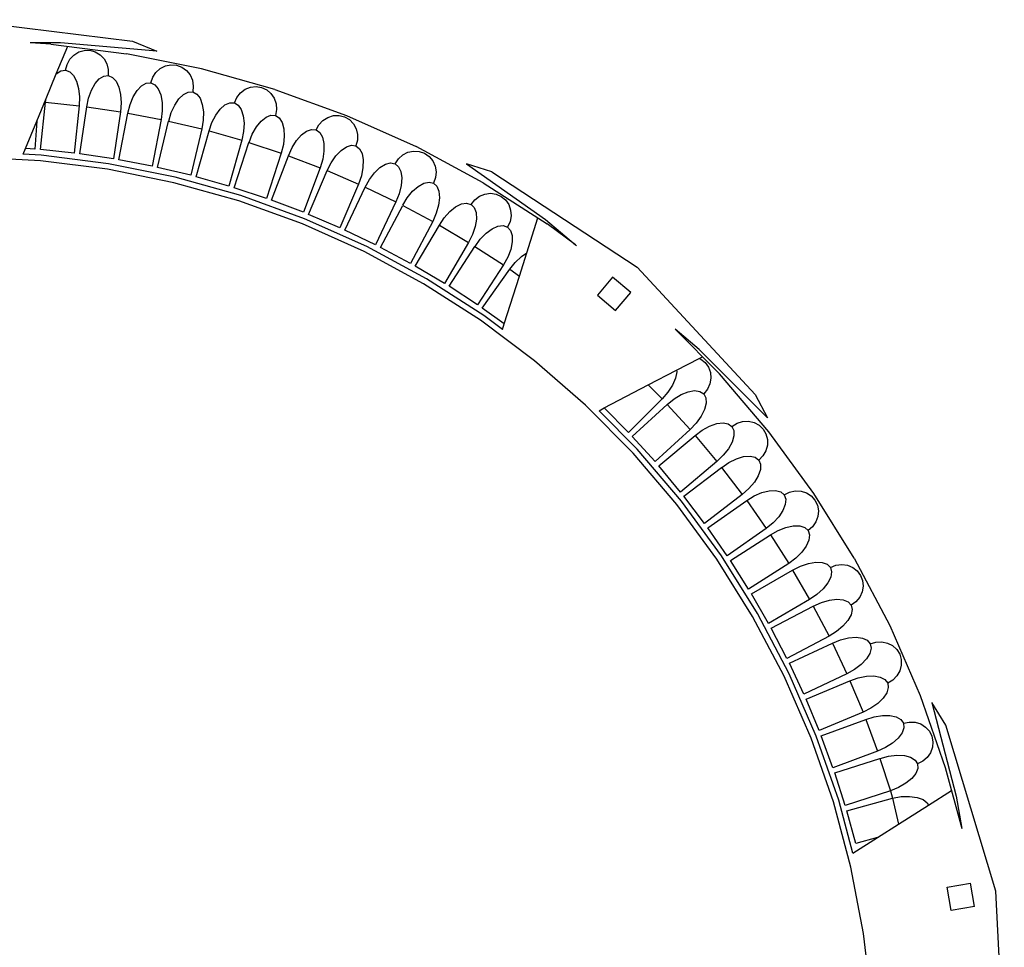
# Model space of a CAD drawing. Extents: x -761 to 761, y -265 to 265.
# Tile 8 of 19: x -471 to -388, y 186 to 265. Entities that reach past the tile are written whole.
import ezdxf

# ---------------------------------------------------------------- set-up
doc = ezdxf.new("R2010")
doc.units = 0
doc.header["$MEASUREMENT"] = 0
doc.layers.get('0').update_dxf_attribs({"linetype": 'CONTINUOUS'})

msp = doc.modelspace()

# ---------------------------------------------------------------- linework, layer by layer
for p, q in [((-476.279, 264.853), (-461.699, 263.038)), ((-467.772, 262.9), (-470.354, 262.897)), ((-468.584, 262.781), (-470.354, 262.897)), ((-468.584, 262.781), (-462.187, 261.972)), ((-468.133, 260.28), (-467.173, 262.602)), ((-459.619, 262.185), (-467.772, 262.9)), ((-461.699, 263.038), (-459.619, 262.185)), ((-467.22, 261.072), (-466.982, 261.508)), ((-466.982, 261.508), (-466.645, 261.866)), ((-466.645, 261.866), (-466.233, 262.121)), ((-466.233, 262.121), (-465.774, 262.256)), ((-465.774, 262.256), (-465.299, 262.262)), ((-465.299, 262.262), (-464.84, 262.138)), ((-464.84, 262.138), (-464.429, 261.892)), ((-464.429, 261.892), (-464.094, 261.542)), ((-464.094, 261.542), (-463.857, 261.111)), ((-455.867, 260.693), (-462.187, 261.972)), ((-467.344, 260.587), (-467.22, 261.072)), ((-463.857, 261.111), (-463.735, 260.629)), ((-459.705, 260.397), (-459.339, 260.724)), ((-459.339, 260.724), (-458.907, 260.943)), ((-458.907, 260.943), (-458.438, 261.038)), ((-458.438, 261.038), (-457.964, 261.003)), ((-457.964, 261.003), (-457.518, 260.84)), ((-457.518, 260.84), (-457.129, 260.56)), ((-449.658, 258.95), (-455.867, 260.693)), ((-469.001, 258.18), (-468.133, 260.28)), ((-468.133, 260.28), (-467.742, 260.533)), ((-467.742, 260.533), (-467.347, 260.588)), ((-467.347, 260.588), (-467.344, 260.587)), ((-467.344, 260.587), (-466.986, 260.451)), ((-466.986, 260.451), (-466.668, 260.128)), ((-466.668, 260.128), (-466.416, 259.642)), ((-464.857, 259.445), (-464.5, 259.853)), ((-464.5, 259.853), (-464.117, 260.087)), ((-464.117, 260.087), (-463.736, 260.129)), ((-463.735, 260.629), (-463.736, 260.129)), ((-463.736, 260.129), (-463.381, 259.976)), ((-463.381, 259.976), (-463.078, 259.641)), ((-460.145, 259.51), (-459.98, 259.982)), ((-459.98, 259.982), (-459.705, 260.397)), ((-457.129, 260.56), (-456.825, 260.183)), ((-456.825, 260.183), (-456.626, 259.733)), ((-466.416, 259.642), (-466.245, 259.025)), ((-466.245, 259.025), (-466.168, 258.319)), ((-465.165, 258.889), (-464.857, 259.445)), ((-463.078, 259.641), (-462.846, 259.144)), ((-462.846, 259.144), (-462.702, 258.52)), ((-461.298, 258.875), (-460.923, 259.268)), ((-460.923, 259.268), (-460.531, 259.485)), ((-460.531, 259.485), (-460.148, 259.51)), ((-460.148, 259.51), (-460.145, 259.51)), ((-460.145, 259.51), (-459.8, 259.343)), ((-459.8, 259.343), (-459.511, 258.995)), ((-459.511, 258.995), (-459.301, 258.489)), ((-456.626, 259.733), (-456.546, 259.242)), ((-456.546, 259.242), (-456.589, 258.744)), ((-452.166, 258.963), (-451.717, 259.145)), ((-451.717, 259.145), (-451.242, 259.199)), ((-451.242, 259.199), (-450.773, 259.124)), ((-450.773, 259.124), (-450.342, 258.923)), ((-469.795, 256.258), (-469.001, 258.18)), ((-469.05, 257.877), (-469.001, 258.18)), ((-466.168, 258.319), (-466.19, 257.573)), ((-465.553, 257.493), (-465.402, 258.223)), ((-465.402, 258.223), (-465.165, 258.889)), ((-462.702, 258.52), (-462.655, 257.812)), ((-461.895, 257.678), (-461.629, 258.333)), ((-461.629, 258.333), (-461.298, 258.875)), ((-459.301, 258.489), (-459.184, 257.859)), ((-458.12, 257.631), (-457.765, 258.159)), ((-457.765, 258.159), (-457.374, 258.535)), ((-457.374, 258.535), (-456.973, 258.735)), ((-456.973, 258.735), (-456.589, 258.744)), ((-456.589, 258.744), (-456.249, 258.562)), ((-456.249, 258.562), (-455.976, 258.201)), ((-455.976, 258.201), (-455.787, 257.687)), ((-453.073, 257.822), (-452.868, 258.279)), ((-452.868, 258.279), (-452.559, 258.668)), ((-452.559, 258.668), (-452.166, 258.963)), ((-450.342, 258.923), (-449.979, 258.611)), ((-449.979, 258.611), (-449.708, 258.209)), ((-449.708, 258.209), (-449.548, 257.744)), ((-449.658, 258.95), (-443.595, 256.754)), ((-469.473, 253.872), (-469.05, 257.877)), ((-469.05, 257.877), (-466.19, 257.573)), ((-466.19, 257.573), (-466.614, 253.569)), ((-466.148, 253.508), (-465.554, 257.491)), ((-465.554, 257.491), (-462.71, 257.065)), ((-462.655, 257.812), (-462.709, 257.068)), ((-462.077, 256.955), (-461.895, 257.678)), ((-459.184, 257.859), (-459.168, 257.15)), ((-458.413, 256.988), (-458.12, 257.631)), ((-455.787, 257.687), (-455.697, 257.053)), ((-454.276, 257.289), (-453.869, 257.648)), ((-453.869, 257.648), (-453.46, 257.83)), ((-453.46, 257.83), (-453.076, 257.823)), ((-453.076, 257.823), (-453.073, 257.822)), ((-453.073, 257.822), (-452.744, 257.627)), ((-452.744, 257.627), (-452.486, 257.255)), ((-449.548, 257.744), (-449.51, 257.248)), ((-462.71, 257.065), (-463.304, 253.082)), ((-462.84, 253.001), (-462.077, 256.955)), ((-462.077, 256.955), (-459.254, 256.408)), ((-459.168, 257.15), (-459.254, 256.408)), ((-458.626, 256.274), (-458.413, 256.988)), ((-455.697, 257.053), (-455.711, 256.343)), ((-454.973, 256.147), (-454.652, 256.777)), ((-454.652, 256.777), (-454.276, 257.289)), ((-452.486, 257.255), (-452.32, 256.733)), ((-452.32, 256.733), (-452.257, 256.096)), ((-450.817, 256.273), (-450.396, 256.614)), ((-450.396, 256.614), (-449.979, 256.779)), ((-449.979, 256.779), (-449.596, 256.755)), ((-449.51, 257.248), (-449.596, 256.755)), ((-449.596, 256.755), (-449.272, 256.545)), ((-449.272, 256.545), (-449.031, 256.162)), ((-445.578, 256.332), (-445.162, 256.592)), ((-445.162, 256.592), (-444.698, 256.734)), ((-444.698, 256.734), (-444.22, 256.748)), ((-444.22, 256.748), (-443.759, 256.633)), ((-443.759, 256.633), (-443.347, 256.396)), ((-443.595, 256.754), (-437.711, 254.117)), ((-470.743, 253.963), (-469.795, 256.258)), ((-469.795, 256.258), (-469.942, 253.913)), ((-459.254, 256.408), (-460.017, 252.454)), ((-459.566, 252.356), (-458.635, 256.273)), ((-458.635, 256.273), (-455.837, 255.606)), ((-455.711, 256.343), (-455.829, 255.606)), ((-455.216, 255.442), (-454.973, 256.147)), ((-452.257, 256.096), (-452.301, 255.387)), ((-451.563, 255.162), (-451.216, 255.777)), ((-451.216, 255.777), (-450.817, 256.273)), ((-449.031, 256.162), (-448.887, 255.633)), ((-446.162, 255.533), (-445.919, 255.971)), ((-445.919, 255.971), (-445.578, 256.332)), ((-443.347, 256.396), (-443.012, 256.054)), ((-443.012, 256.054), (-442.777, 255.63)), ((-455.837, 255.606), (-456.768, 251.688)), ((-456.314, 251.568), (-455.216, 255.442)), ((-455.216, 255.442), (-452.45, 254.656)), ((-452.301, 255.387), (-452.45, 254.656)), ((-451.836, 254.468), (-451.563, 255.162)), ((-448.852, 254.994), (-448.926, 254.288)), ((-448.887, 255.633), (-448.852, 254.994)), ((-447.825, 254.627), (-447.406, 255.104)), ((-447.406, 255.104), (-446.97, 255.428)), ((-446.97, 255.428), (-446.547, 255.574)), ((-446.547, 255.574), (-446.165, 255.534)), ((-446.165, 255.534), (-446.162, 255.533)), ((-446.162, 255.533), (-445.851, 255.31)), ((-445.851, 255.31), (-445.626, 254.917)), ((-445.626, 254.917), (-445.505, 254.383)), ((-442.777, 255.63), (-442.657, 255.153)), ((-442.657, 255.153), (-442.661, 254.656)), ((-452.45, 254.656), (-453.548, 250.782)), ((-453.099, 250.642), (-451.837, 254.466)), ((-451.837, 254.466), (-449.106, 253.561)), ((-448.926, 254.288), (-449.106, 253.564)), ((-448.502, 253.345), (-448.199, 254.027)), ((-448.199, 254.027), (-447.825, 254.627)), ((-445.505, 254.383), (-445.497, 253.743)), ((-444.048, 253.796), (-443.598, 254.1)), ((-443.598, 254.1), (-443.169, 254.228)), ((-443.169, 254.228), (-442.789, 254.172)), ((-442.661, 254.656), (-442.789, 254.172)), ((-442.789, 254.172), (-442.485, 253.935)), ((-432.038, 251.051), (-437.711, 254.117)), ((-469.463, 252.912), (-475.172, 253.209)), ((-470.948, 253.466), (-470.743, 253.963)), ((-469.421, 253.387), (-470.948, 253.466)), ((-469.942, 253.913), (-470.743, 253.963)), ((-466.614, 253.569), (-469.473, 253.872)), ((-463.715, 252.665), (-469.421, 253.387)), ((-463.304, 253.082), (-466.148, 253.508)), ((-449.106, 253.561), (-450.368, 249.738)), ((-449.926, 249.579), (-448.502, 253.345)), ((-448.502, 253.345), (-445.813, 252.325)), ((-445.497, 253.743), (-445.602, 253.041)), ((-444.886, 252.753), (-444.487, 253.336)), ((-444.487, 253.336), (-444.048, 253.796)), ((-442.485, 253.935), (-442.277, 253.533)), ((-442.277, 253.533), (-442.179, 252.994)), ((-439.201, 253.079), (-438.83, 253.41)), ((-438.83, 253.41), (-438.393, 253.634)), ((-438.393, 253.634), (-437.919, 253.736)), ((-437.919, 253.736), (-437.441, 253.709)), ((-437.441, 253.709), (-436.992, 253.554)), ((-436.992, 253.554), (-436.602, 253.283)), ((-436.602, 253.283), (-436.297, 252.914)), ((-463.792, 252.195), (-469.463, 252.912)), ((-458.078, 251.524), (-463.715, 252.665)), ((-460.017, 252.454), (-462.84, 253.001)), ((-456.768, 251.688), (-459.566, 252.356)), ((-445.602, 253.041), (-445.813, 252.325)), ((-445.218, 252.085), (-444.886, 252.753)), ((-442.199, 252.354), (-442.334, 251.657)), ((-442.179, 252.994), (-442.199, 252.354)), ((-441.215, 251.903), (-440.757, 252.344)), ((-440.757, 252.344), (-440.294, 252.628)), ((-440.294, 252.628), (-439.86, 252.738)), ((-439.86, 252.738), (-439.483, 252.666)), ((-439.483, 252.666), (-439.48, 252.664)), ((-439.48, 252.664), (-439.201, 253.079)), ((-439.48, 252.664), (-439.189, 252.416)), ((-439.189, 252.416), (-438.999, 252.005)), ((-436.297, 252.914), (-436.099, 252.472)), ((-436.099, 252.472), (-436.02, 251.986)), ((-431.295, 251.975), (-433.434, 252.67)), ((-433.434, 252.67), (-426.753, 247.94)), ((-458.189, 251.061), (-463.792, 252.195)), ((-452.54, 249.97), (-458.078, 251.524)), ((-453.548, 250.782), (-456.314, 251.568)), ((-445.813, 252.325), (-447.237, 248.559)), ((-446.809, 248.384), (-445.225, 252.086)), ((-445.225, 252.086), (-442.582, 250.952)), ((-442.334, 251.657), (-442.575, 250.951)), ((-441.638, 251.337), (-441.215, 251.903)), ((-438.999, 252.005), (-438.924, 251.462)), ((-436.02, 251.986), (-436.067, 251.491)), ((-431.295, 251.975), (-419.003, 243.927)), ((-452.686, 249.517), (-458.189, 251.061)), ((-442.582, 250.952), (-444.165, 247.25)), ((-443.738, 247.054), (-441.998, 250.685)), ((-441.998, 250.685), (-441.638, 251.337)), ((-441.998, 250.685), (-439.406, 249.438)), ((-438.971, 250.824), (-439.135, 250.133)), ((-438.924, 251.462), (-438.971, 250.824)), ((-437.999, 250.333), (-437.522, 250.753)), ((-437.522, 250.753), (-437.048, 251.018)), ((-437.048, 251.018), (-436.61, 251.109)), ((-436.61, 251.109), (-436.236, 251.02)), ((-436.067, 251.491), (-436.236, 251.02)), ((-436.236, 251.02), (-435.953, 250.758)), ((-435.953, 250.758), (-435.78, 250.339)), ((-432.038, 251.051), (-426.606, 247.576)), ((-450.368, 249.738), (-453.099, 250.642)), ((-447.133, 248.011), (-452.54, 249.97)), ((-439.135, 250.133), (-439.406, 249.438)), ((-438.446, 249.785), (-437.999, 250.333)), ((-435.78, 250.339), (-435.729, 249.794)), ((-432.746, 249.62), (-432.348, 249.918)), ((-432.348, 249.918), (-431.893, 250.104)), ((-431.893, 250.104), (-431.413, 250.164)), ((-431.413, 250.164), (-430.939, 250.097)), ((-430.939, 250.097), (-430.504, 249.904)), ((-430.504, 249.904), (-430.139, 249.601)), ((-447.311, 247.57), (-452.686, 249.517)), ((-447.237, 248.559), (-449.926, 249.579)), ((-439.406, 249.438), (-441.146, 245.807)), ((-440.727, 245.593), (-438.834, 249.146)), ((-438.834, 249.149), (-438.446, 249.785)), ((-438.834, 249.146), (-436.297, 247.789)), ((-435.803, 249.158), (-435.997, 248.475)), ((-435.729, 249.794), (-435.803, 249.158)), ((-434.853, 248.62), (-434.359, 249.02)), ((-434.359, 249.02), (-433.874, 249.264)), ((-433.874, 249.264), (-433.432, 249.336)), ((-433.432, 249.336), (-433.063, 249.232)), ((-433.063, 249.232), (-433.06, 249.23)), ((-433.06, 249.23), (-432.746, 249.62)), ((-433.06, 249.23), (-432.791, 248.957)), ((-430.139, 249.601), (-429.867, 249.207)), ((-429.867, 249.207), (-429.707, 248.749)), ((-444.165, 247.25), (-446.809, 248.384)), ((-435.997, 248.475), (-436.298, 247.792)), ((-435.324, 248.093), (-434.853, 248.62)), ((-432.791, 248.957), (-432.636, 248.532)), ((-432.636, 248.532), (-432.608, 247.985)), ((-429.671, 248.259), (-429.76, 247.769)), ((-429.707, 248.749), (-429.671, 248.259)), ((-442.095, 245.232), (-447.311, 247.57)), ((-441.884, 245.659), (-447.133, 248.011)), ((-436.297, 247.789), (-438.19, 244.237)), ((-437.781, 244.005), (-435.738, 247.473)), ((-435.738, 247.473), (-435.324, 248.093)), ((-435.738, 247.473), (-433.262, 246.009)), ((-432.709, 247.353), (-432.932, 246.679)), ((-432.608, 247.985), (-432.709, 247.353)), ((-431.272, 247.158), (-430.778, 247.381)), ((-430.778, 247.381), (-430.333, 247.435)), ((-430.333, 247.435), (-429.968, 247.314)), ((-429.76, 247.769), (-429.968, 247.314)), ((-428.346, 245.118), (-427.406, 248.087)), ((-426.753, 247.94), (-424.235, 245.798)), ((-424.235, 245.798), (-426.606, 247.576)), ((-441.146, 245.807), (-443.738, 247.054)), ((-432.932, 246.679), (-433.262, 246.009)), ((-432.276, 246.273), (-431.783, 246.78)), ((-431.783, 246.78), (-431.272, 247.158)), ((-429.968, 247.314), (-429.709, 247.029)), ((-429.709, 247.029), (-429.572, 246.597)), ((-429.572, 246.597), (-429.568, 246.049)), ((-433.261, 246.009), (-435.304, 242.541)), ((-434.912, 242.296), (-432.723, 245.674)), ((-433.262, 246.009), (-433.261, 246.009)), ((-432.723, 245.674), (-430.311, 244.105)), ((-432.716, 245.672), (-432.276, 246.273)), ((-429.568, 246.049), (-429.696, 245.422)), ((-424.143, 245.73), (-424.235, 245.798)), ((-437.066, 242.515), (-442.095, 245.232)), ((-436.824, 242.925), (-441.884, 245.659)), ((-438.19, 244.237), (-440.727, 245.593)), ((-429.696, 245.422), (-429.948, 244.758)), ((-428.965, 243.16), (-428.346, 245.118)), ((-428.802, 244.81), (-428.346, 245.118)), ((-435.304, 242.541), (-437.781, 244.005)), ((-430.311, 244.105), (-432.5, 240.727)), ((-429.948, 244.758), (-430.306, 244.104)), ((-429.781, 243.742), (-429.316, 244.324)), ((-429.316, 244.324), (-428.802, 244.81)), ((-432.112, 240.461), (-429.781, 243.742)), ((-429.781, 243.742), (-428.965, 243.16)), ((-409.016, 233.15), (-419.003, 243.927)), ((-432.251, 239.434), (-437.066, 242.515)), ((-431.98, 239.825), (-436.824, 242.925)), ((-430.242, 239.127), (-428.965, 243.16)), ((-421.086, 243.071), (-422.374, 241.541)), ((-419.556, 241.784), (-421.086, 243.071)), ((-432.5, 240.727), (-434.912, 242.296)), ((-422.374, 241.541), (-420.844, 240.253)), ((-420.844, 240.253), (-419.556, 241.784)), ((-430.242, 239.127), (-432.112, 240.461)), ((-427.677, 236.005), (-432.251, 239.434)), ((-430.397, 238.639), (-431.98, 239.825)), ((-430.397, 238.639), (-430.242, 239.127)), ((-413.752, 236.955), (-415.789, 238.665)), ((-415.789, 238.665), (-412.052, 234.886)), ((-407.974, 231.158), (-413.752, 236.955)), ((-423.369, 232.249), (-427.677, 236.005)), ((-415.667, 235.2), (-413.755, 236.197)), ((-413.755, 236.197), (-413.487, 236.337)), ((-413.755, 236.197), (-413.615, 236.137)), ((-413.615, 236.137), (-413.243, 235.841)), ((-413.243, 235.841), (-412.966, 235.454)), ((-418.064, 233.95), (-415.667, 235.2)), ((-415.653, 235.055), (-415.765, 234.518)), ((-415.667, 235.2), (-415.653, 235.055)), ((-412.966, 235.454), (-412.803, 235.004)), ((-412.803, 235.004), (-412.765, 234.521)), ((-407.869, 229.978), (-412.052, 234.886)), ((-415.765, 234.518), (-416.023, 233.933)), ((-412.854, 234.037), (-413.064, 233.587)), ((-412.765, 234.521), (-412.854, 234.037)), ((-421.798, 232.003), (-418.064, 233.95)), ((-418.064, 233.95), (-416.899, 232.774)), ((-416.41, 233.337), (-416.899, 232.774)), ((-416.023, 233.933), (-416.41, 233.337)), ((-415.273, 233.144), (-414.683, 233.38)), ((-414.683, 233.38), (-414.148, 233.47)), ((-414.148, 233.47), (-413.704, 233.409)), ((-413.704, 233.409), (-413.382, 233.2)), ((-413.064, 233.587), (-413.382, 233.2)), ((-413.382, 233.2), (-413.203, 232.858)), ((-416.897, 232.772), (-419.752, 229.936)), ((-416.899, 232.774), (-416.897, 232.772)), ((-416.457, 232.309), (-415.878, 232.778)), ((-415.878, 232.778), (-415.273, 233.144)), ((-413.181, 232.405), (-413.316, 231.874)), ((-413.203, 232.858), (-413.181, 232.405)), ((-409.016, 233.15), (-407.974, 231.158)), ((-419.35, 228.184), (-423.369, 232.249)), ((-422.232, 231.777), (-421.798, 232.003)), ((-418.999, 228.507), (-422.232, 231.777)), ((-419.752, 229.936), (-421.798, 232.003)), ((-419.429, 229.594), (-416.456, 232.305)), ((-416.456, 232.305), (-414.521, 230.174)), ((-413.316, 231.874), (-413.599, 231.3)), ((-414.011, 230.722), (-414.523, 230.18)), ((-413.599, 231.3), (-414.011, 230.722)), ((-412.881, 230.472), (-412.282, 230.683)), ((-412.282, 230.683), (-411.743, 230.75)), ((-411.743, 230.75), (-411.302, 230.67)), ((-410.988, 230.445), (-410.561, 230.707)), ((-410.561, 230.707), (-410.086, 230.854)), ((-410.086, 230.854), (-409.595, 230.876)), ((-409.595, 230.876), (-409.122, 230.772)), ((-409.122, 230.772), (-408.699, 230.549)), ((-414.521, 230.174), (-417.494, 227.463)), ((-414.1, 229.688), (-413.502, 230.133)), ((-413.502, 230.133), (-412.881, 230.472)), ((-411.302, 230.67), (-410.989, 230.447)), ((-410.989, 230.447), (-410.988, 230.445)), ((-410.988, 230.445), (-410.826, 230.098)), ((-410.826, 230.098), (-410.823, 229.645)), ((-408.699, 230.549), (-408.354, 230.222)), ((-408.354, 230.222), (-408.111, 229.814)), ((-404.06, 224.775), (-407.869, 229.978)), ((-417.494, 227.463), (-419.429, 229.594)), ((-417.186, 227.108), (-414.1, 229.688)), ((-414.1, 229.688), (-412.259, 227.479)), ((-410.98, 229.12), (-411.287, 228.559)), ((-410.823, 229.645), (-410.98, 229.12)), ((-408.111, 229.814), (-407.987, 229.351)), ((-407.987, 229.351), (-407.991, 228.867)), ((-415.642, 223.834), (-419.35, 228.184)), ((-415.268, 224.13), (-418.999, 228.507)), ((-411.287, 228.559), (-411.723, 227.999)), ((-408.121, 228.392), (-408.369, 227.961)), ((-407.991, 228.867), (-408.121, 228.392)), ((-412.257, 227.477), (-415.343, 224.896)), ((-411.723, 227.999), (-412.259, 227.479)), ((-412.259, 227.479), (-412.257, 227.477)), ((-411.858, 226.978), (-411.241, 227.396)), ((-411.241, 227.396), (-410.607, 227.709)), ((-410.607, 227.709), (-409.999, 227.893)), ((-409.999, 227.893), (-409.458, 227.937)), ((-409.458, 227.937), (-409.021, 227.838)), ((-409.021, 227.838), (-408.718, 227.603)), ((-408.369, 227.961), (-408.718, 227.603)), ((-408.718, 227.603), (-408.569, 227.247)), ((-415.343, 224.896), (-417.186, 227.108)), ((-415.055, 224.534), (-411.862, 226.98)), ((-411.862, 226.98), (-410.116, 224.692)), ((-408.586, 226.794), (-408.765, 226.277)), ((-408.569, 227.247), (-408.586, 226.794)), ((-409.096, 225.729), (-409.556, 225.188)), ((-408.765, 226.277), (-409.096, 225.729)), ((-409.556, 225.188), (-410.113, 224.692)), ((-409.104, 224.564), (-408.457, 224.849)), ((-408.457, 224.849), (-407.841, 225.007)), ((-407.841, 225.007), (-407.299, 225.028)), ((-407.299, 225.028), (-406.867, 224.911)), ((-406.867, 224.911), (-406.574, 224.663)), ((-406.572, 224.66), (-406.125, 224.884)), ((-406.125, 224.884), (-405.639, 224.99)), ((-405.639, 224.99), (-405.148, 224.971)), ((-405.148, 224.971), (-404.686, 224.827)), ((-411.871, 219.489), (-415.268, 224.13)), ((-413.309, 222.245), (-415.055, 224.534)), ((-410.116, 224.692), (-413.309, 222.245)), ((-413.032, 221.864), (-409.737, 224.172)), ((-409.737, 224.172), (-409.104, 224.564)), ((-409.737, 224.172), (-408.092, 221.813)), ((-406.574, 224.663), (-406.572, 224.66)), ((-406.572, 224.66), (-406.441, 224.3)), ((-406.441, 224.3), (-406.476, 223.849)), ((-404.686, 224.827), (-404.283, 224.569)), ((-404.283, 224.569), (-403.967, 224.214)), ((-400.646, 219.306), (-404.06, 224.775)), ((-403.967, 224.214), (-403.76, 223.786)), ((-412.265, 219.222), (-415.642, 223.834)), ((-406.678, 223.34), (-407.032, 222.806)), ((-406.476, 223.849), (-406.678, 223.34)), ((-403.76, 223.786), (-403.676, 223.314)), ((-403.676, 223.314), (-403.721, 222.832)), ((-407.032, 222.806), (-407.514, 222.286)), ((-403.891, 222.37), (-404.175, 221.962)), ((-403.721, 222.832), (-403.891, 222.37)), ((-411.385, 219.503), (-413.032, 221.864)), ((-408.09, 221.81), (-411.385, 219.503)), ((-407.514, 222.286), (-408.092, 221.813)), ((-408.092, 221.813), (-408.09, 221.81)), ((-407.735, 221.28), (-407.085, 221.644)), ((-407.085, 221.644), (-406.427, 221.901)), ((-406.427, 221.901), (-405.805, 222.033)), ((-405.805, 222.033), (-405.262, 222.031)), ((-405.262, 222.031), (-404.835, 221.895)), ((-404.835, 221.895), (-404.553, 221.635)), ((-404.175, 221.962), (-404.553, 221.635)), ((-404.553, 221.635), (-404.436, 221.267)), ((-411.125, 219.111), (-407.734, 221.275)), ((-407.734, 221.275), (-406.189, 218.845)), ((-404.49, 220.818), (-404.714, 220.317)), ((-404.436, 221.267), (-404.49, 220.818)), ((-404.714, 220.317), (-405.09, 219.8)), ((-409.239, 214.373), (-412.265, 219.222)), ((-408.826, 214.611), (-411.871, 219.489)), ((-409.579, 216.681), (-411.125, 219.111)), ((-405.595, 219.3), (-406.192, 218.853)), ((-405.09, 219.8), (-405.595, 219.3)), ((-400.646, 219.306), (-397.645, 213.598)), ((-406.189, 218.845), (-409.579, 216.681)), ((-409.336, 216.278), (-405.857, 218.295)), ((-405.857, 218.295), (-405.192, 218.631)), ((-405.857, 218.295), (-404.419, 215.804)), ((-405.192, 218.631), (-404.523, 218.86)), ((-404.523, 218.86), (-403.896, 218.965)), ((-403.896, 218.965), (-403.354, 218.94)), ((-403.354, 218.94), (-402.933, 218.786)), ((-402.933, 218.786), (-402.663, 218.514)), ((-402.663, 218.514), (-402.661, 218.511)), ((-402.661, 218.511), (-402.197, 218.696)), ((-402.661, 218.511), (-402.561, 218.142)), ((-402.197, 218.696), (-401.704, 218.761)), ((-401.704, 218.761), (-401.216, 218.699)), ((-401.216, 218.699), (-400.768, 218.516)), ((-400.768, 218.516), (-400.388, 218.225)), ((-400.388, 218.225), (-400.104, 217.844)), ((-402.635, 217.695), (-402.879, 217.204)), ((-402.561, 218.142), (-402.635, 217.695)), ((-400.104, 217.844), (-399.935, 217.4)), ((-399.935, 217.4), (-399.891, 216.923)), ((-403.278, 216.703), (-403.803, 216.226)), ((-402.879, 217.204), (-403.278, 216.703)), ((-399.891, 216.923), (-399.977, 216.446)), ((-407.896, 213.784), (-409.336, 216.278)), ((-404.417, 215.801), (-407.896, 213.784)), ((-403.803, 216.226), (-404.419, 215.804)), ((-404.419, 215.804), (-404.417, 215.801)), ((-403.43, 215.55), (-402.752, 215.75)), ((-402.752, 215.75), (-402.121, 215.828)), ((-402.121, 215.828), (-401.581, 215.78)), ((-401.581, 215.78), (-401.167, 215.608)), ((-400.185, 216.001), (-400.503, 215.618)), ((-399.977, 216.446), (-400.185, 216.001)), ((-407.675, 213.378), (-404.112, 215.245)), ((-404.112, 215.245), (-402.78, 212.692)), ((-404.109, 215.242), (-403.43, 215.55)), ((-401.167, 215.608), (-400.908, 215.324)), ((-400.823, 214.948), (-400.916, 214.505)), ((-400.503, 215.618), (-400.908, 215.324)), ((-400.908, 215.324), (-400.823, 214.948)), ((-406.578, 209.314), (-409.239, 214.373)), ((-406.149, 209.52), (-408.826, 214.611)), ((-401.181, 214.025), (-401.6, 213.542)), ((-400.916, 214.505), (-401.181, 214.025)), ((-406.342, 210.825), (-407.675, 213.378)), ((-401.6, 213.542), (-402.145, 213.087)), ((-397.645, 213.598), (-395.073, 207.685)), ((-402.78, 212.692), (-406.342, 210.825)), ((-402.145, 213.087), (-402.779, 212.693)), ((-402.496, 212.115), (-401.804, 212.393)), ((-401.804, 212.393), (-401.119, 212.564)), ((-401.119, 212.564), (-400.485, 212.616)), ((-400.485, 212.616), (-399.947, 212.544)), ((-399.947, 212.544), (-399.541, 212.355)), ((-399.541, 212.355), (-399.295, 212.061)), ((-406.134, 210.403), (-402.496, 212.115)), ((-402.496, 212.115), (-401.275, 209.511)), ((-399.225, 211.681), (-399.337, 211.242)), ((-399.295, 212.061), (-399.293, 212.058)), ((-399.293, 212.058), (-398.814, 212.203)), ((-399.293, 212.058), (-399.225, 211.681)), ((-398.814, 212.203), (-398.318, 212.225)), ((-398.318, 212.225), (-397.837, 212.122)), ((-397.837, 212.122), (-397.406, 211.902)), ((-397.406, 211.902), (-397.053, 211.579)), ((-397.053, 211.579), (-396.802, 211.175)), ((-399.622, 210.774), (-400.062, 210.309)), ((-399.337, 211.242), (-399.622, 210.774)), ((-396.802, 211.175), (-396.671, 210.718)), ((-396.671, 210.718), (-396.669, 210.239)), ((-404.912, 207.795), (-406.134, 210.403)), ((-400.625, 209.878), (-401.275, 209.511)), ((-400.062, 210.309), (-400.625, 209.878)), ((-396.669, 210.239), (-396.795, 209.771)), ((-404.299, 204.073), (-406.578, 209.314)), ((-403.856, 204.246), (-406.149, 209.52)), ((-401.273, 209.507), (-404.912, 207.795)), ((-401.275, 209.511), (-401.273, 209.507)), ((-401.014, 208.924), (-400.312, 209.173)), ((-400.312, 209.173), (-399.619, 209.314)), ((-399.619, 209.314), (-398.984, 209.339)), ((-398.984, 209.339), (-398.449, 209.244)), ((-398.449, 209.244), (-398.052, 209.038)), ((-398.052, 209.038), (-397.818, 208.733)), ((-397.04, 209.346), (-397.39, 208.991)), ((-396.795, 209.771), (-397.04, 209.346)), ((-404.722, 207.364), (-401.014, 208.919)), ((-401.014, 208.919), (-399.904, 206.261)), ((-397.765, 208.351), (-397.895, 207.917)), ((-397.39, 208.991), (-397.818, 208.733)), ((-397.818, 208.733), (-397.765, 208.351)), ((-403.613, 204.707), (-404.722, 207.364)), ((-398.201, 207.462), (-398.66, 207.016)), ((-397.895, 207.917), (-398.201, 207.462)), ((-395.073, 207.685), (-392.946, 201.598)), ((-399.242, 206.61), (-399.906, 206.271)), ((-398.66, 207.016), (-399.242, 206.61)), ((-392.905, 205.183), (-394.095, 207.091)), ((-394.095, 207.091), (-392.022, 199.173)), ((-399.904, 206.261), (-403.613, 204.707)), ((-399.67, 205.662), (-398.958, 205.881)), ((-398.958, 205.881), (-398.26, 205.992)), ((-398.26, 205.992), (-397.624, 205.989)), ((-397.624, 205.989), (-397.094, 205.872)), ((-397.094, 205.872), (-396.706, 205.649)), ((-403.442, 204.268), (-399.67, 205.662)), ((-399.67, 205.662), (-398.676, 202.963)), ((-396.706, 205.649), (-396.486, 205.335)), ((-396.449, 204.951), (-396.597, 204.523)), ((-396.486, 205.335), (-396.485, 205.332)), ((-396.485, 205.332), (-395.995, 205.435)), ((-396.485, 205.332), (-396.449, 204.951)), ((-395.995, 205.435), (-395.498, 205.415)), ((-395.498, 205.415), (-395.028, 205.272)), ((-395.028, 205.272), (-394.617, 205.015)), ((-394.617, 205.015), (-394.293, 204.663)), ((-388.669, 191.114), (-392.905, 205.183)), ((-402.413, 198.677), (-404.299, 204.073)), ((-401.958, 198.817), (-403.856, 204.246)), ((-402.446, 201.565), (-403.442, 204.268)), ((-396.921, 204.081), (-397.399, 203.655)), ((-396.597, 204.523), (-396.921, 204.081)), ((-394.293, 204.663), (-394.078, 204.24)), ((-394.078, 204.24), (-393.986, 203.773)), ((-397.998, 203.274), (-398.676, 202.963)), ((-397.399, 203.655), (-397.998, 203.274)), ((-394.024, 203.296), (-394.19, 202.84)), ((-393.986, 203.773), (-394.024, 203.296)), ((-398.675, 202.959), (-402.446, 201.565)), ((-398.676, 202.963), (-398.675, 202.959)), ((-398.466, 202.357), (-397.745, 202.545)), ((-397.745, 202.545), (-397.043, 202.626)), ((-397.043, 202.626), (-396.408, 202.596)), ((-396.408, 202.596), (-395.884, 202.457)), ((-395.884, 202.457), (-395.505, 202.217)), ((-394.471, 202.437), (-394.85, 202.114)), ((-394.19, 202.84), (-394.471, 202.437)), ((-402.297, 201.127), (-398.469, 202.359)), ((-398.469, 202.359), (-397.59, 199.616)), ((-395.505, 202.217), (-395.299, 201.893)), ((-394.85, 202.114), (-395.299, 201.893)), ((-395.299, 201.893), (-395.278, 201.508)), ((-392.946, 201.598), (-391.558, 196.43)), ((-401.417, 198.384), (-402.297, 201.127)), ((-395.445, 201.087), (-395.788, 200.66)), ((-395.278, 201.508), (-395.445, 201.087)), ((-396.898, 199.899), (-397.589, 199.618)), ((-396.283, 200.255), (-396.898, 199.899)), ((-395.788, 200.66), (-396.283, 200.255)), ((-397.59, 199.616), (-401.417, 198.384)), ((-397.589, 199.618), (-397.408, 198.999)), ((-397.408, 198.999), (-396.673, 199.125)), ((-396.673, 199.125), (-395.967, 199.147)), ((-395.967, 199.147), (-395.337, 199.064)), ((-395.337, 199.064), (-394.826, 198.881)), ((-394.364, 198.41), (-392.422, 199.645)), ((-392.022, 199.173), (-391.558, 196.43)), ((-400.931, 193.157), (-402.413, 198.677)), ((-400.758, 194.346), (-401.958, 198.817)), ((-401.284, 197.933), (-397.408, 198.999)), ((-397.408, 198.999), (-396.903, 196.797)), ((-396.903, 196.797), (-394.364, 198.41)), ((-394.826, 198.881), (-394.469, 198.61)), ((-394.469, 198.61), (-394.364, 198.41)), ((-400.523, 195.155), (-401.284, 197.933)), ((-398.685, 195.664), (-396.903, 196.797)), ((-400.758, 194.346), (-398.685, 195.664)), ((-398.685, 195.664), (-400.523, 195.155)), ((-399.861, 187.542), (-400.931, 193.157)), ((-392.785, 191.456), (-390.815, 191.799)), ((-390.471, 189.829), (-390.815, 191.799)), ((-392.442, 189.486), (-392.785, 191.456)), ((-387.955, 176.439), (-388.669, 191.114)), ((-390.471, 189.829), (-392.442, 189.486)), ((-399.208, 181.864), (-399.861, 187.542))]:
    msp.add_line(p, q)

doc.saveas('drawing.dxf')
